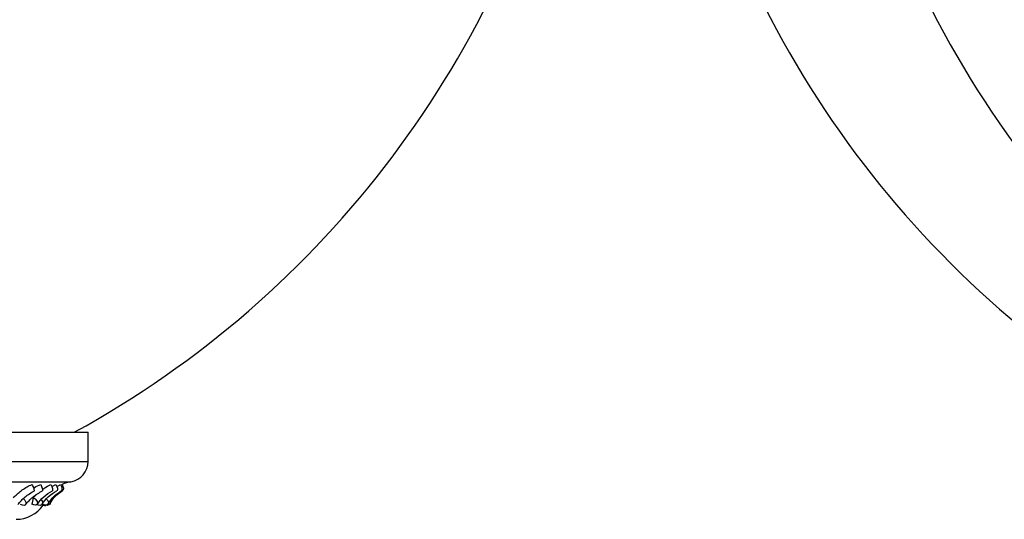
# Model space of a CAD drawing. Header units: millimetres. Extents: x 69 to 135, y 39 to 174.
# Tile 99 of 199: x 75.43 to 79.74, y 118.49 to 120.67. Entities that reach past the tile are written whole.
import ezdxf

# ---------------------------------------------------------------- set-up
doc = ezdxf.new("R2010")
doc.units = ezdxf.units.MM

msp = doc.modelspace()

# ---------------------------------------------------------------- linework, layer by layer
at = {"color": 7, "linetype": 'Continuous', "lineweight": 25}
for p, q in [((71.77203, 118.86784), (75.73189, 118.86784)), ((75.73189, 118.7399), (75.73189, 118.86784)), ((75.57259, 118.62996), (75.59074, 118.63939)), ((75.61224, 118.63622), (75.61786, 118.63939)), ((75.49161, 118.58088), (75.50491, 118.59393)), ((75.48893, 118.56671), (75.48575, 118.5528)), ((75.49161, 118.58088), (75.48893, 118.56671))]:
    msp.add_line(p, q, dxfattribs=at)
at = {"color": 1, "linetype": 'Continuous', "lineweight": 25}
for p, q in [((71.77203, 118.7399), (75.73189, 118.7399)), ((71.83441, 118.65112), (75.65664, 118.65112))]:
    msp.add_line(p, q, dxfattribs=at)
at = {"color": 7, "linetype": 'Continuous', "lineweight": 25, "flags": 128}
for points in [[(75.52423, 118.63939), (75.52839, 118.63069), (75.53141, 118.6225), (75.53285, 118.61604), (75.53249, 118.61227), (75.53204, 118.61176)], [(75.56828, 118.63894), (75.57247, 118.63027), (75.57537, 118.62217), (75.57654, 118.61585), (75.57581, 118.61227), (75.57538, 118.6119)], [(75.59074, 118.63939), (75.59477, 118.63069), (75.59719, 118.6225), (75.59764, 118.61604), (75.59605, 118.61227), (75.59561, 118.61196)], [(75.61099, 118.63894), (75.615, 118.63027), (75.61725, 118.62217), (75.61741, 118.61585), (75.61544, 118.61227), (75.61525, 118.61215)], [(75.61786, 118.63939), (75.62169, 118.63069), (75.62346, 118.6225), (75.6229, 118.61604), (75.62039, 118.61244)], [(75.44879, 118.57686), (75.4488, 118.57685), (75.45527, 118.56977), (75.45916, 118.56221), (75.45985, 118.55534), (75.45725, 118.55024), (75.45175, 118.54768), (75.44421, 118.54806), (75.43578, 118.55132)], [(75.49161, 118.58088), (75.49986, 118.57555), (75.50642, 118.56885), (75.51028, 118.56182), (75.51085, 118.55555), (75.50802, 118.551), (75.50225, 118.54888), (75.49443, 118.54951), (75.48575, 118.5528)], [(75.52682, 118.57253), (75.5288, 118.56977), (75.53196, 118.56221), (75.53168, 118.55534), (75.52799, 118.55024), (75.52147, 118.54768), (75.51312, 118.54806), (75.50668, 118.55015)], [(75.5495, 118.57542), (75.55544, 118.56885), (75.55847, 118.56182), (75.55798, 118.55555), (75.55404, 118.551), (75.54726, 118.54888), (75.53869, 118.54951), (75.53023, 118.55251)], [(75.56597, 118.56533), (75.56652, 118.56221), (75.56526, 118.55534), (75.56056, 118.55024), (75.55314, 118.54768), (75.54415, 118.54806), (75.53957, 118.54933)], [(75.56772, 118.55911), (75.56636, 118.55555), (75.56228, 118.55151)]]:
    msp.add_lwpolyline(points, dxfattribs=at)
at = {"color": 7, "linetype": 'Continuous', "lineweight": 25}
for centre, radius, start, end in [((82.59936, 122.70561), 4.37867, 192.09828, 241.2195), ((73.56322, 122.70561), 4.37867, 298.7805, 347.28243), ((83.32376, 122.70561), 4.37867, 192.4261, 241.2195), ((75.64189, 118.7399), 0.09, 279.43692, 0), ((75.4445, 118.60761), 0.0525, 4.52127, 36.63555), ((75.68116, 118.50361), 0.14954, 99.43692, 114.98612), ((75.41645, 118.63064), 0.1441, 270, 325.23485), ((75.5426, 118.57788), 0.03041, 255.19524, 277.05347)]:
    msp.add_arc(centre, radius, start, end, dxfattribs=at)
for points, knots in [([(75.40461, 118.58088), (75.41555, 118.59151), (75.43748, 118.6128), (75.46768, 118.63078), (75.4848, 118.63816), (75.48662, 118.63894)], [0, 0, 0, 0, 0.4711013, 0.9438842, 1, 1, 1, 1]), ([(75.49365, 118.62385), (75.49478, 118.62459), (75.50391, 118.63064), (75.51474, 118.6353), (75.52423, 118.63939)], [0, 0, 0, 0, 0.12300472, 1, 1, 1, 1]), ([(75.53079, 118.61653), (75.541, 118.62378), (75.55272, 118.6321), (75.56651, 118.63816), (75.56828, 118.63894)], [0, 0, 0, 0, 0.8715955, 1, 1, 1, 1]), ([(75.59519, 118.62934), (75.5986, 118.63191), (75.60342, 118.63555), (75.60929, 118.63818), (75.61099, 118.63894)], [0, 0, 0, 0, 0.7101245, 1, 1, 1, 1]), ([(75.42462, 118.55147), (75.43443, 118.56311), (75.45383, 118.58612), (75.48255, 118.60324), (75.49674, 118.61171)], [0, 0, 0, 0, 0.5057809, 1, 1, 1, 1]), ([(75.45808, 118.55115), (75.46788, 118.56259), (75.48723, 118.58519), (75.51711, 118.60292), (75.53187, 118.61167)], [0, 0, 0, 0, 0.5063945, 1, 1, 1, 1]), ([(75.50978, 118.55291), (75.51823, 118.56428), (75.53494, 118.58675), (75.56194, 118.60355), (75.57529, 118.61185)], [0, 0, 0, 0, 0.5059606, 1, 1, 1, 1]), ([(75.5305, 118.5529), (75.53856, 118.56403), (75.55447, 118.586), (75.58194, 118.60334), (75.59549, 118.61189)], [0, 0, 0, 0, 0.5068012, 1, 1, 1, 1]), ([(75.55757, 118.55469), (75.56453, 118.56575), (75.57827, 118.58761), (75.60299, 118.60402), (75.61519, 118.61212)], [0, 0, 0, 0, 0.5062881, 1, 1, 1, 1]), ([(75.56512, 118.55507), (75.57132, 118.56584), (75.58356, 118.58708), (75.60803, 118.60395), (75.62008, 118.61225)], [0, 0, 0, 0, 0.5073425, 1, 1, 1, 1])]:
    msp.add_open_spline(points, degree=3, knots=knots, dxfattribs=at)

doc.saveas('drawing.dxf')
